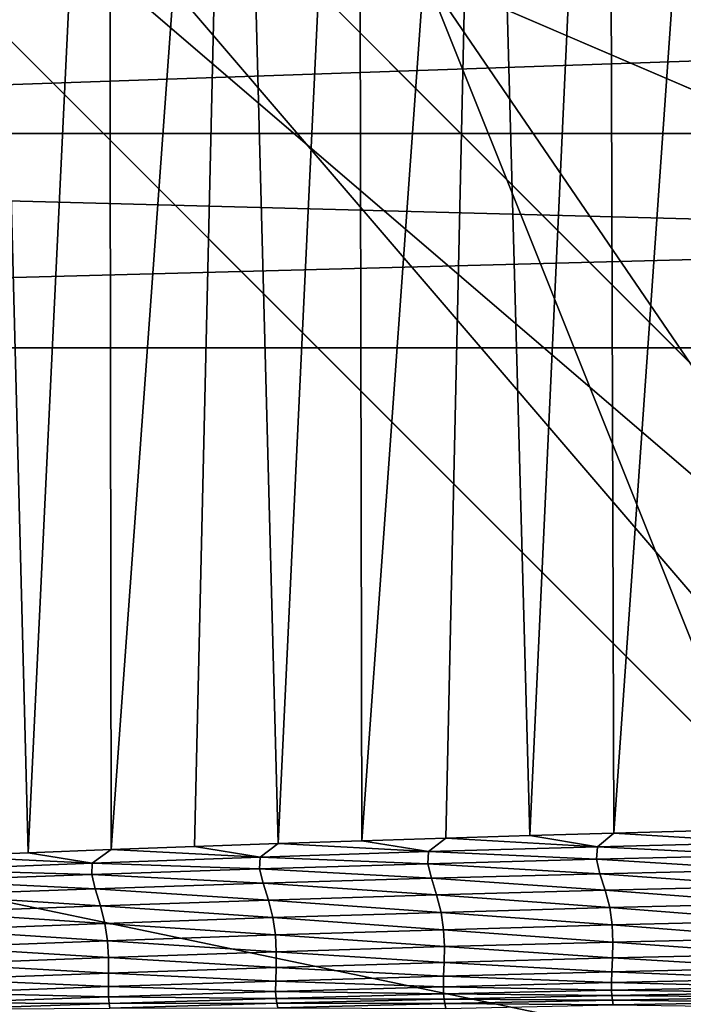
# Model space of a CAD drawing. Extents: x -54 to 446, y -6 to 1400.
# Tile 126 of 254: x -2.017 to -1.088, y 1333.781 to 1335.159. Entities that reach past the tile are written whole.
import ezdxf

# ---------------------------------------------------------------- set-up
doc = ezdxf.new("R2010")
doc.units = 0
doc.header["$LTSCALE"] = 52.148148
for name, color, linetype in [('1097', 7, 'CONTINUOUS'), ('1110', 7, 'CONTINUOUS'), ('1155', 7, 'CONTINUOUS'), ('1161', 7, 'CONTINUOUS'), ('1169', 7, 'CONTINUOUS'), ('1228', 7, 'CONTINUOUS'), ('1231', 7, 'CONTINUOUS'), ('1232', 7, 'CONTINUOUS'), ('1274', 7, 'CONTINUOUS'), ('1287', 7, 'CONTINUOUS'), ('1297', 7, 'CONTINUOUS'), ('1337', 7, 'CONTINUOUS'), ('1519', 7, 'CONTINUOUS'), ('1523', 7, 'CONTINUOUS'), ('1576', 7, 'CONTINUOUS'), ('16', 7, 'CONTINUOUS'), ('36', 7, 'CONTINUOUS'), ('37', 7, 'CONTINUOUS'), ('38', 7, 'CONTINUOUS'), ('39', 7, 'CONTINUOUS'), ('5', 7, 'CONTINUOUS'), ('6', 7, 'CONTINUOUS'), ('851', 7, 'CONTINUOUS')]:
    doc.layers.add(name, color=color, linetype=linetype)

msp = doc.modelspace()

# ---------------------------------------------------------------- linework, layer by layer
at = {"layer": '1097', "color": 7, "linetype": 'CONTINUOUS'}
for points in [[(0.0006, 1334.6, -18), (-1.45, 1335.2225, -18), (-0.0006, 1334.6, -15.95), (0.0006, 1334.6, -18)], [(-1.45, 1335.2225, -18), (-1.45, 1335.2225, -15.95), (-0.0006, 1334.6, -15.95), (-1.45, 1335.2225, -18)]]:
    msp.add_3dface(points, dxfattribs=at)
at = {"layer": '1110', "color": 7, "linetype": 'CONTINUOUS'}
for points in [[(-0.0001, 1333.1, -14.45), (-3.5, 1336.6, -14.45), (-0.0002, 1333.6, -14.45), (-0.0001, 1333.1, -14.45)], [(-0.0002, 1333.6, -14.45), (-3.5, 1336.6, -14.45), (-3, 1336.6, -14.45), (-0.0002, 1333.6, -14.45)]]:
    msp.add_3dface(points, dxfattribs=at)
at = {"layer": '1155', "color": 7, "linetype": 'CONTINUOUS'}
for points in [[(0.0001, 1333.1, -13.45), (-3, 1336.6, -13.45), (-3.5, 1336.6, -13.45), (0.0001, 1333.1, -13.45)], [(-3, 1336.6, -13.45), (0.0001, 1333.1, -13.45), (0.0002, 1333.6, -13.45), (-3, 1336.6, -13.45)]]:
    msp.add_3dface(points, dxfattribs=at)
at = {"layer": '1161', "color": 7, "linetype": 'CONTINUOUS'}
for points in [[(-9.8288, 1328.5, 9.8288), (0, 1328.5, 13.9), (-9.8285, 1344.3284, 9.8298), (-9.8288, 1328.5, 9.8288)], [(0, 1328.5, 13.9), (0, 1344.2574, 13.9), (-9.8285, 1344.3284, 9.8298), (0, 1328.5, 13.9)]]:
    msp.add_3dface(points, dxfattribs=at)
at = {"layer": '1169', "color": 7, "linetype": 'CONTINUOUS'}
msp.add_3dface([(0, 1330.6, -17), (-5.2099, 1333.624, -15.128), (-6, 1336.6, -17), (0, 1330.6, -17)], dxfattribs=at)
at = {"layer": '1228', "color": 7, "linetype": 'CONTINUOUS'}
for points in [[(-0.0003, 1331.6, -18), (-5, 1336.6, -18), (-1.45, 1335.2225, -18), (-0.0003, 1331.6, -18)], [(-0.0003, 1331.6, -18), (-1.45, 1335.2225, -18), (0.0006, 1334.6, -18), (-0.0003, 1331.6, -18)]]:
    msp.add_3dface(points, dxfattribs=at)
at = {"layer": '1231', "color": 7, "linetype": 'CONTINUOUS'}
for points in [[(0, 1330.8929, -17.7071), (-5.7071, 1336.6, -17.7071), (-0.0003, 1331.6, -18), (0, 1330.8929, -17.7071)], [(-0.0003, 1331.6, -18), (-5.7071, 1336.6, -17.7071), (-5.3827, 1336.6, -17.9239), (-0.0003, 1331.6, -18)], [(-5, 1336.6, -18), (-0.0003, 1331.6, -18), (-5.3827, 1336.6, -17.9239), (-5, 1336.6, -18)]]:
    msp.add_3dface(points, dxfattribs=at)
at = {"layer": '1232', "color": 7, "linetype": 'CONTINUOUS'}
for points in [[(0, 1330.6, -17), (-6, 1336.6, -17), (0, 1330.8929, -17.7071), (0, 1330.6, -17)], [(-6, 1336.6, -17), (-5.9239, 1336.6, -17.3827), (0, 1330.8929, -17.7071), (-6, 1336.6, -17)], [(-5.9239, 1336.6, -17.3827), (-5.7071, 1336.6, -17.7071), (0, 1330.8929, -17.7071), (-5.9239, 1336.6, -17.3827)]]:
    msp.add_3dface(points, dxfattribs=at)
at = {"layer": '1274', "color": 7, "linetype": 'CONTINUOUS'}
for points in [[(0.0001, 1333.1, -13.45), (-3.5, 1336.6, -13.45), (0.0002, 1333.1, -12.6), (0.0001, 1333.1, -13.45)], [(-3.5, 1336.6, -13.45), (-3.5, 1336.6, -12.1041), (0.0002, 1333.1, -12.6), (-3.5, 1336.6, -13.45)]]:
    msp.add_3dface(points, dxfattribs=at)
at = {"layer": '1287', "color": 7, "linetype": 'CONTINUOUS'}
for points in [[(0.0001, 1333.1, -15.95), (-1.45, 1335.2225, -15.95), (-3.5, 1336.6, -15.95), (0.0001, 1333.1, -15.95)], [(-1.45, 1335.2225, -15.95), (0.0001, 1333.1, -15.95), (-0.0006, 1334.6, -15.95), (-1.45, 1335.2225, -15.95)]]:
    msp.add_3dface(points, dxfattribs=at)
at = {"layer": '1297', "color": 7, "linetype": 'CONTINUOUS'}
msp.add_3dface([(-3.5, 1336.6, -12.1041), (-0.0003, 1340.1, -12.6), (0.0002, 1333.1, -12.6), (-3.5, 1336.6, -12.1041)], dxfattribs=at)
at = {"layer": '1337', "color": 7, "linetype": 'CONTINUOUS'}
for points in [[(0.0001, 1333.1, -15.95), (-3.5, 1336.6, -15.95), (-0.0001, 1333.1, -14.45), (0.0001, 1333.1, -15.95)], [(-3.5, 1336.6, -15.95), (-3.5, 1336.6, -14.45), (-0.0001, 1333.1, -14.45), (-3.5, 1336.6, -15.95)]]:
    msp.add_3dface(points, dxfattribs=at)
at = {"layer": '1519', "color": 7, "linetype": 'CONTINUOUS'}
for points in [[(-1.4206, 1334.0139, 16.4554), (-1.2084, 1334.0018, 16.4715), (-1.3031, 1334.0175, 16.4669), (-1.4206, 1334.0139, 16.4554)], [(-1.3031, 1334.0175, 16.4669), (-1.2084, 1334.0018, 16.4715), (-1.1855, 1334.0208, 16.4776), (-1.3031, 1334.0175, 16.4669)], [(-1.2084, 1334.0018, 16.4715), (-0.972, 1334.0079, 16.4909), (-1.1855, 1334.0208, 16.4776), (-1.2084, 1334.0018, 16.4715)], [(-1.1855, 1334.0208, 16.4776), (-0.972, 1334.0079, 16.4909), (-1.0681, 1334.024, 16.4873), (-1.1855, 1334.0208, 16.4776)], [(-1.7723, 1334.0022, 16.4153), (-1.6805, 1333.9873, 16.4216), (-1.6553, 1334.0063, 16.4296), (-1.7723, 1334.0022, 16.4153)], [(-1.6805, 1333.9873, 16.4216), (-1.4446, 1333.995, 16.4483), (-1.6553, 1334.0063, 16.4296), (-1.6805, 1333.9873, 16.4216)], [(-1.6553, 1334.0063, 16.4296), (-1.4446, 1333.995, 16.4483), (-1.5381, 1334.0102, 16.4429), (-1.6553, 1334.0063, 16.4296)], [(-1.5381, 1334.0102, 16.4429), (-1.4446, 1333.995, 16.4483), (-1.4206, 1334.0139, 16.4554), (-1.5381, 1334.0102, 16.4429)], [(-1.4446, 1333.995, 16.4483), (-1.2084, 1334.0018, 16.4715), (-1.4206, 1334.0139, 16.4554), (-1.4446, 1333.995, 16.4483)], [(-1.2084, 1334.0018, 16.4715), (-0.9737, 1333.99, 16.4831), (-0.972, 1334.0079, 16.4909), (-1.2084, 1334.0018, 16.4715)], [(-2.121, 1333.9888, 16.3673), (-1.9157, 1333.979, 16.3912), (-2.0051, 1333.9934, 16.3842), (-2.121, 1333.9888, 16.3673)], [(-2.0051, 1333.9934, 16.3842), (-1.9157, 1333.979, 16.3912), (-1.8889, 1333.9979, 16.4002), (-2.0051, 1333.9934, 16.3842)], [(-1.9157, 1333.979, 16.3912), (-1.6805, 1333.9873, 16.4216), (-1.8889, 1333.9979, 16.4002), (-1.9157, 1333.979, 16.3912)], [(-1.8889, 1333.9979, 16.4002), (-1.6805, 1333.9873, 16.4216), (-1.7723, 1334.0022, 16.4153), (-1.8889, 1333.9979, 16.4002)], [(-1.6805, 1333.9873, 16.4216), (-1.4457, 1333.9782, 16.4375), (-1.4446, 1333.995, 16.4483), (-1.6805, 1333.9873, 16.4216)], [(-1.4457, 1333.9782, 16.4375), (-1.2098, 1333.9845, 16.4621), (-1.4446, 1333.995, 16.4483), (-1.4457, 1333.9782, 16.4375)], [(-1.4446, 1333.995, 16.4483), (-1.2098, 1333.9845, 16.4621), (-1.2084, 1334.0018, 16.4715), (-1.4446, 1333.995, 16.4483)], [(-1.2098, 1333.9845, 16.4621), (-0.9737, 1333.99, 16.4831), (-1.2084, 1334.0018, 16.4715), (-1.2098, 1333.9845, 16.4621)], [(-1.2098, 1333.9845, 16.4621), (-0.9688, 1333.9697, 16.4894), (-0.9737, 1333.99, 16.4831), (-1.2098, 1333.9845, 16.4621)], [(-2.1504, 1333.9698, 16.3571), (-1.9157, 1333.979, 16.3912), (-2.121, 1333.9888, 16.3673), (-2.1504, 1333.9698, 16.3571)], [(-2.1504, 1333.9698, 16.3571), (-1.9161, 1333.9632, 16.3776), (-1.9157, 1333.979, 16.3912), (-2.1504, 1333.9698, 16.3571)], [(-1.9161, 1333.9632, 16.3776), (-1.6812, 1333.9711, 16.4093), (-1.9157, 1333.979, 16.3912), (-1.9161, 1333.9632, 16.3776)], [(-1.9157, 1333.979, 16.3912), (-1.6812, 1333.9711, 16.4093), (-1.6805, 1333.9873, 16.4216), (-1.9157, 1333.979, 16.3912)], [(-1.6812, 1333.9711, 16.4093), (-1.4457, 1333.9782, 16.4375), (-1.6805, 1333.9873, 16.4216), (-1.6812, 1333.9711, 16.4093)], [(-1.6812, 1333.9711, 16.4093), (-1.4408, 1333.958, 16.4497), (-1.4457, 1333.9782, 16.4375), (-1.6812, 1333.9711, 16.4093)], [(-1.4457, 1333.9782, 16.4375), (-1.2049, 1333.9642, 16.4714), (-1.2098, 1333.9845, 16.4621), (-1.4457, 1333.9782, 16.4375)], [(-1.4408, 1333.958, 16.4497), (-1.2049, 1333.9642, 16.4714), (-1.4457, 1333.9782, 16.4375), (-1.4408, 1333.958, 16.4497)], [(-1.2049, 1333.9642, 16.4714), (-0.9688, 1333.9697, 16.4894), (-1.2098, 1333.9845, 16.4621), (-1.2049, 1333.9642, 16.4714)], [(-2.1504, 1333.9545, 16.3422), (-1.9161, 1333.9632, 16.3776), (-2.1504, 1333.9698, 16.3571), (-2.1504, 1333.9545, 16.3422)], [(-2.1504, 1333.9545, 16.3422), (-1.9111, 1333.9432, 16.3951), (-1.9161, 1333.9632, 16.3776), (-2.1504, 1333.9545, 16.3422)], [(-1.9161, 1333.9632, 16.3776), (-1.6762, 1333.951, 16.4242), (-1.6812, 1333.9711, 16.4093), (-1.9161, 1333.9632, 16.3776)], [(-1.9111, 1333.9432, 16.3951), (-1.6762, 1333.951, 16.4242), (-1.9161, 1333.9632, 16.3776), (-1.9111, 1333.9432, 16.3951)], [(-1.6762, 1333.951, 16.4242), (-1.4408, 1333.958, 16.4497), (-1.6812, 1333.9711, 16.4093), (-1.6762, 1333.951, 16.4242)], [(-1.4408, 1333.958, 16.4497), (-1.1974, 1333.9411, 16.4843), (-1.2049, 1333.9642, 16.4714), (-1.4408, 1333.958, 16.4497)], [(-1.2049, 1333.9642, 16.4714), (-0.9612, 1333.9468, 16.4982), (-0.9688, 1333.9697, 16.4894), (-1.2049, 1333.9642, 16.4714)], [(-1.1974, 1333.9411, 16.4843), (-0.9612, 1333.9468, 16.4982), (-1.2049, 1333.9642, 16.4714), (-1.1974, 1333.9411, 16.4843)], [(-2.1453, 1333.9345, 16.3623), (-1.9111, 1333.9432, 16.3951), (-2.1504, 1333.9545, 16.3422), (-2.1453, 1333.9345, 16.3623)], [(-1.9111, 1333.9432, 16.3951), (-1.6689, 1333.9272, 16.4448), (-1.6762, 1333.951, 16.4242), (-1.9111, 1333.9432, 16.3951)], [(-1.6762, 1333.951, 16.4242), (-1.4334, 1333.9345, 16.4665), (-1.4408, 1333.958, 16.4497), (-1.6762, 1333.951, 16.4242)], [(-1.6689, 1333.9272, 16.4448), (-1.4334, 1333.9345, 16.4665), (-1.6762, 1333.951, 16.4242), (-1.6689, 1333.9272, 16.4448)], [(-1.4334, 1333.9345, 16.4665), (-1.1974, 1333.9411, 16.4843), (-1.4408, 1333.958, 16.4497), (-1.4334, 1333.9345, 16.4665)], [(-2.1453, 1333.9345, 16.3623), (-1.9038, 1333.9192, 16.4193), (-1.9111, 1333.9432, 16.3951), (-2.1453, 1333.9345, 16.3623)], [(-2.1381, 1333.9103, 16.3899), (-1.9038, 1333.9192, 16.4193), (-2.1453, 1333.9345, 16.3623), (-2.1381, 1333.9103, 16.3899)], [(-1.9038, 1333.9192, 16.4193), (-1.6689, 1333.9272, 16.4448), (-1.9111, 1333.9432, 16.3951), (-1.9038, 1333.9192, 16.4193)], [(-1.6689, 1333.9272, 16.4448), (-1.4272, 1333.9101, 16.4756), (-1.4334, 1333.9345, 16.4665), (-1.6689, 1333.9272, 16.4448)], [(-1.4334, 1333.9345, 16.4665), (-1.1912, 1333.9168, 16.4906), (-1.1974, 1333.9411, 16.4843), (-1.4334, 1333.9345, 16.4665)], [(-1.4272, 1333.9101, 16.4756), (-1.1912, 1333.9168, 16.4906), (-1.4334, 1333.9345, 16.4665), (-1.4272, 1333.9101, 16.4756)], [(-1.1974, 1333.9411, 16.4843), (-0.955, 1333.9226, 16.5016), (-0.9612, 1333.9468, 16.4982), (-1.1974, 1333.9411, 16.4843)], [(-1.1912, 1333.9168, 16.4906), (-0.955, 1333.9226, 16.5016), (-1.1974, 1333.9411, 16.4843), (-1.1912, 1333.9168, 16.4906)], [(-1.9038, 1333.9192, 16.4193), (-1.6627, 1333.9027, 16.4566), (-1.6689, 1333.9272, 16.4448), (-1.9038, 1333.9192, 16.4193)], [(-1.6627, 1333.9027, 16.4566), (-1.4272, 1333.9101, 16.4756), (-1.6689, 1333.9272, 16.4448), (-1.6627, 1333.9027, 16.4566)], [(-1.1912, 1333.9168, 16.4906), (-0.9516, 1333.8982, 16.4997), (-0.955, 1333.9226, 16.5016), (-1.1912, 1333.9168, 16.4906)], [(-2.1381, 1333.9103, 16.3899), (-1.8976, 1333.8945, 16.4336), (-1.9038, 1333.9192, 16.4193), (-2.1381, 1333.9103, 16.3899)], [(-2.1318, 1333.8855, 16.4067), (-1.8976, 1333.8945, 16.4336), (-2.1381, 1333.9103, 16.3899), (-2.1318, 1333.8855, 16.4067)], [(-1.8976, 1333.8945, 16.4336), (-1.6627, 1333.9027, 16.4566), (-1.9038, 1333.9192, 16.4193), (-1.8976, 1333.8945, 16.4336)], [(-1.6627, 1333.9027, 16.4566), (-1.4237, 1333.8858, 16.4772), (-1.4272, 1333.9101, 16.4756), (-1.6627, 1333.9027, 16.4566)], [(-1.4272, 1333.9101, 16.4756), (-1.1878, 1333.8924, 16.4905), (-1.1912, 1333.9168, 16.4906), (-1.4272, 1333.9101, 16.4756)], [(-1.4237, 1333.8858, 16.4772), (-1.1878, 1333.8924, 16.4905), (-1.4272, 1333.9101, 16.4756), (-1.4237, 1333.8858, 16.4772)], [(-1.1878, 1333.8924, 16.4905), (-0.9516, 1333.8982, 16.4997), (-1.1912, 1333.9168, 16.4906), (-1.1878, 1333.8924, 16.4905)], [(-2.1318, 1333.8855, 16.4067), (-1.8939, 1333.8703, 16.4384), (-1.8976, 1333.8945, 16.4336), (-2.1318, 1333.8855, 16.4067)], [(-1.8976, 1333.8945, 16.4336), (-1.6591, 1333.8785, 16.4598), (-1.6627, 1333.9027, 16.4566), (-1.8976, 1333.8945, 16.4336)], [(-1.8939, 1333.8703, 16.4384), (-1.6591, 1333.8785, 16.4598), (-1.8976, 1333.8945, 16.4336), (-1.8939, 1333.8703, 16.4384)], [(-1.6591, 1333.8785, 16.4598), (-1.4237, 1333.8858, 16.4772), (-1.6627, 1333.9027, 16.4566), (-1.6591, 1333.8785, 16.4598)], [(-1.1878, 1333.8924, 16.4905), (-0.9508, 1333.8742, 16.4958), (-0.9516, 1333.8982, 16.4997), (-1.1878, 1333.8924, 16.4905)], [(-2.128, 1333.8614, 16.4129), (-1.8939, 1333.8703, 16.4384), (-2.1318, 1333.8855, 16.4067), (-2.128, 1333.8614, 16.4129)], [(-1.6591, 1333.8785, 16.4598), (-1.4226, 1333.8621, 16.4758), (-1.4237, 1333.8858, 16.4772), (-1.6591, 1333.8785, 16.4598)], [(-1.4237, 1333.8858, 16.4772), (-1.1869, 1333.8685, 16.4879), (-1.1878, 1333.8924, 16.4905), (-1.4237, 1333.8858, 16.4772)], [(-1.4226, 1333.8621, 16.4758), (-1.1869, 1333.8685, 16.4879), (-1.4237, 1333.8858, 16.4772), (-1.4226, 1333.8621, 16.4758)], [(-1.1869, 1333.8685, 16.4879), (-0.9508, 1333.8742, 16.4958), (-1.1878, 1333.8924, 16.4905), (-1.1869, 1333.8685, 16.4879)], [(-2.128, 1333.8614, 16.4129), (-1.8925, 1333.8469, 16.4394), (-1.8939, 1333.8703, 16.4384), (-2.128, 1333.8614, 16.4129)], [(-1.8939, 1333.8703, 16.4384), (-1.6579, 1333.8549, 16.4597), (-1.6591, 1333.8785, 16.4598), (-1.8939, 1333.8703, 16.4384)], [(-1.8925, 1333.8469, 16.4394), (-1.6579, 1333.8549, 16.4597), (-1.8939, 1333.8703, 16.4384), (-1.8925, 1333.8469, 16.4394)], [(-1.6579, 1333.8549, 16.4597), (-1.4226, 1333.8621, 16.4758), (-1.6591, 1333.8785, 16.4598), (-1.6579, 1333.8549, 16.4597)], [(-1.4226, 1333.8621, 16.4758), (-1.1874, 1333.8463, 16.4843), (-1.1869, 1333.8685, 16.4879), (-1.4226, 1333.8621, 16.4758)], [(-1.1874, 1333.8463, 16.4843), (-0.9514, 1333.8518, 16.4911), (-1.1869, 1333.8685, 16.4879), (-1.1874, 1333.8463, 16.4843)], [(-1.1869, 1333.8685, 16.4879), (-0.9514, 1333.8518, 16.4911), (-0.9508, 1333.8742, 16.4958), (-1.1869, 1333.8685, 16.4879)], [(-2.1265, 1333.8381, 16.4151), (-1.8925, 1333.8469, 16.4394), (-2.128, 1333.8614, 16.4129), (-2.1265, 1333.8381, 16.4151)], [(-1.8925, 1333.8469, 16.4394), (-1.658, 1333.8329, 16.4581), (-1.6579, 1333.8549, 16.4597), (-1.8925, 1333.8469, 16.4394)], [(-1.658, 1333.8329, 16.4581), (-1.4229, 1333.84, 16.4733), (-1.6579, 1333.8549, 16.4597), (-1.658, 1333.8329, 16.4581)], [(-1.6579, 1333.8549, 16.4597), (-1.4229, 1333.84, 16.4733), (-1.4226, 1333.8621, 16.4758), (-1.6579, 1333.8549, 16.4597)], [(-1.4229, 1333.84, 16.4733), (-1.1874, 1333.8463, 16.4843), (-1.4226, 1333.8621, 16.4758), (-1.4229, 1333.84, 16.4733)], [(-1.1874, 1333.8463, 16.4843), (-0.9525, 1333.8323, 16.4861), (-0.9514, 1333.8518, 16.4911), (-1.1874, 1333.8463, 16.4843)], [(-2.1265, 1333.8381, 16.4151), (-1.8925, 1333.825, 16.4388), (-1.8925, 1333.8469, 16.4394), (-2.1265, 1333.8381, 16.4151)], [(-2.1263, 1333.8164, 16.4154), (-1.8925, 1333.825, 16.4388), (-2.1265, 1333.8381, 16.4151), (-2.1263, 1333.8164, 16.4154)], [(-1.8925, 1333.825, 16.4388), (-1.658, 1333.8329, 16.4581), (-1.8925, 1333.8469, 16.4394), (-1.8925, 1333.825, 16.4388)], [(-1.658, 1333.8329, 16.4581), (-1.4237, 1333.8209, 16.4699), (-1.4229, 1333.84, 16.4733), (-1.658, 1333.8329, 16.4581)], [(-1.4237, 1333.8209, 16.4699), (-1.1883, 1333.827, 16.4801), (-1.4229, 1333.84, 16.4733), (-1.4237, 1333.8209, 16.4699)], [(-1.4229, 1333.84, 16.4733), (-1.1883, 1333.827, 16.4801), (-1.1874, 1333.8463, 16.4843), (-1.4229, 1333.84, 16.4733)], [(-1.1883, 1333.827, 16.4801), (-0.9525, 1333.8323, 16.4861), (-1.1874, 1333.8463, 16.4843), (-1.1883, 1333.827, 16.4801)], [(-2.1263, 1333.8164, 16.4154), (-1.8928, 1333.8062, 16.4369), (-1.8925, 1333.825, 16.4388), (-2.1263, 1333.8164, 16.4154)], [(-1.8928, 1333.8062, 16.4369), (-1.6586, 1333.8139, 16.4555), (-1.8925, 1333.825, 16.4388), (-1.8928, 1333.8062, 16.4369)], [(-1.8925, 1333.825, 16.4388), (-1.6586, 1333.8139, 16.4555), (-1.658, 1333.8329, 16.4581), (-1.8925, 1333.825, 16.4388)], [(-1.6586, 1333.8139, 16.4555), (-1.4237, 1333.8209, 16.4699), (-1.658, 1333.8329, 16.4581), (-1.6586, 1333.8139, 16.4555)], [(-1.4237, 1333.8209, 16.4699), (-1.1889, 1333.8119, 16.4754), (-1.1883, 1333.827, 16.4801), (-1.4237, 1333.8209, 16.4699)], [(-1.1889, 1333.8119, 16.4754), (-0.9533, 1333.8169, 16.481), (-1.1883, 1333.827, 16.4801), (-1.1889, 1333.8119, 16.4754)], [(-1.1883, 1333.827, 16.4801), (-0.9533, 1333.8169, 16.481), (-0.9525, 1333.8323, 16.4861), (-1.1883, 1333.827, 16.4801)], [(-2.1264, 1333.7977, 16.4142), (-1.8928, 1333.8062, 16.4369), (-2.1263, 1333.8164, 16.4154), (-2.1264, 1333.7977, 16.4142)], [(-1.8928, 1333.8062, 16.4369), (-1.6587, 1333.7993, 16.4516), (-1.6586, 1333.8139, 16.4555), (-1.8928, 1333.8062, 16.4369)], [(-1.6587, 1333.7993, 16.4516), (-1.424, 1333.806, 16.4656), (-1.6586, 1333.8139, 16.4555), (-1.6587, 1333.7993, 16.4516)], [(-1.6586, 1333.8139, 16.4555), (-1.424, 1333.806, 16.4656), (-1.4237, 1333.8209, 16.4699), (-1.6586, 1333.8139, 16.4555)], [(-1.424, 1333.806, 16.4656), (-1.1889, 1333.8119, 16.4754), (-1.4237, 1333.8209, 16.4699), (-1.424, 1333.806, 16.4656)], [(-1.424, 1333.806, 16.4656), (-1.1887, 1333.8014, 16.4703), (-1.1889, 1333.8119, 16.4754), (-1.424, 1333.806, 16.4656)], [(-1.1889, 1333.8119, 16.4754), (-0.9534, 1333.806, 16.4758), (-0.9533, 1333.8169, 16.481), (-1.1889, 1333.8119, 16.4754)], [(-1.1887, 1333.8014, 16.4703), (-0.9534, 1333.806, 16.4758), (-1.1889, 1333.8119, 16.4754), (-1.1887, 1333.8014, 16.4703)], [(-2.1264, 1333.7977, 16.4142), (-1.8927, 1333.7918, 16.4334), (-1.8928, 1333.8062, 16.4369), (-2.1264, 1333.7977, 16.4142)], [(-2.1261, 1333.7835, 16.411), (-1.8927, 1333.7918, 16.4334), (-2.1264, 1333.7977, 16.4142), (-2.1261, 1333.7835, 16.411)], [(-1.8927, 1333.7918, 16.4334), (-1.6587, 1333.7993, 16.4516), (-1.8928, 1333.8062, 16.4369), (-1.8927, 1333.7918, 16.4334)], [(-1.8927, 1333.7918, 16.4334), (-1.6581, 1333.7896, 16.4465), (-1.6587, 1333.7993, 16.4516), (-1.8927, 1333.7918, 16.4334)], [(-1.6587, 1333.7993, 16.4516), (-1.4237, 1333.7959, 16.4605), (-1.424, 1333.806, 16.4656), (-1.6587, 1333.7993, 16.4516)], [(-1.6581, 1333.7896, 16.4465), (-1.4237, 1333.7959, 16.4605), (-1.6587, 1333.7993, 16.4516), (-1.6581, 1333.7896, 16.4465)], [(-1.4237, 1333.7959, 16.4605), (-1.1887, 1333.8014, 16.4703), (-1.424, 1333.806, 16.4656), (-1.4237, 1333.7959, 16.4605)], [(-1.4237, 1333.7959, 16.4605), (-1.1881, 1333.7939, 16.4664), (-1.1887, 1333.8014, 16.4703), (-1.4237, 1333.7959, 16.4605)], [(-1.1887, 1333.8014, 16.4703), (-0.953, 1333.7981, 16.4719), (-0.9534, 1333.806, 16.4758), (-1.1887, 1333.8014, 16.4703)], [(-1.1881, 1333.7939, 16.4664), (-0.953, 1333.7981, 16.4719), (-1.1887, 1333.8014, 16.4703), (-1.1881, 1333.7939, 16.4664)], [(-1.1881, 1333.7939, 16.4664), (-0.9523, 1333.7913, 16.4699), (-0.953, 1333.7981, 16.4719), (-1.1881, 1333.7939, 16.4664)], [(-2.1261, 1333.7835, 16.411), (-1.8919, 1333.7825, 16.4283), (-1.8927, 1333.7918, 16.4334), (-2.1261, 1333.7835, 16.411)], [(-2.125, 1333.7745, 16.406), (-1.8919, 1333.7825, 16.4283), (-2.1261, 1333.7835, 16.411), (-2.125, 1333.7745, 16.406)], [(-1.8919, 1333.7825, 16.4283), (-1.6581, 1333.7896, 16.4465), (-1.8927, 1333.7918, 16.4334), (-1.8919, 1333.7825, 16.4283)], [(-1.8919, 1333.7825, 16.4283), (-1.657, 1333.7829, 16.4428), (-1.6581, 1333.7896, 16.4465), (-1.8919, 1333.7825, 16.4283)], [(-1.8906, 1333.7761, 16.4248), (-1.657, 1333.7829, 16.4428), (-1.8919, 1333.7825, 16.4283), (-1.8906, 1333.7761, 16.4248)], [(-1.8906, 1333.7761, 16.4248), (-1.6558, 1333.7767, 16.4424), (-1.657, 1333.7829, 16.4428), (-1.8906, 1333.7761, 16.4248)], [(-1.6581, 1333.7896, 16.4465), (-1.4228, 1333.7888, 16.4567), (-1.4237, 1333.7959, 16.4605), (-1.6581, 1333.7896, 16.4465)], [(-1.657, 1333.7829, 16.4428), (-1.4228, 1333.7888, 16.4567), (-1.6581, 1333.7896, 16.4465), (-1.657, 1333.7829, 16.4428)], [(-1.657, 1333.7829, 16.4428), (-1.4218, 1333.7824, 16.4558), (-1.4228, 1333.7888, 16.4567), (-1.657, 1333.7829, 16.4428)], [(-1.6558, 1333.7767, 16.4424), (-1.4218, 1333.7824, 16.4558), (-1.657, 1333.7829, 16.4428), (-1.6558, 1333.7767, 16.4424)], [(-1.4228, 1333.7888, 16.4567), (-1.1881, 1333.7939, 16.4664), (-1.4237, 1333.7959, 16.4605), (-1.4228, 1333.7888, 16.4567)], [(-1.4228, 1333.7888, 16.4567), (-1.1872, 1333.7873, 16.465), (-1.1881, 1333.7939, 16.4664), (-1.4228, 1333.7888, 16.4567)], [(-1.4218, 1333.7824, 16.4558), (-1.1872, 1333.7873, 16.465), (-1.4228, 1333.7888, 16.4567), (-1.4218, 1333.7824, 16.4558)], [(-1.4218, 1333.7824, 16.4558), (-1.1863, 1333.7805, 16.4641), (-1.1872, 1333.7873, 16.465), (-1.4218, 1333.7824, 16.4558)], [(-1.1872, 1333.7873, 16.465), (-0.9523, 1333.7913, 16.4699), (-1.1881, 1333.7939, 16.4664), (-1.1872, 1333.7873, 16.465)], [(-1.1872, 1333.7873, 16.465), (-0.9515, 1333.7845, 16.4683), (-0.9523, 1333.7913, 16.4699), (-1.1872, 1333.7873, 16.465)], [(-1.1863, 1333.7805, 16.4641), (-0.9515, 1333.7845, 16.4683), (-1.1872, 1333.7873, 16.465), (-1.1863, 1333.7805, 16.4641)], [(-1.1863, 1333.7805, 16.4641), (-0.9506, 1333.7776, 16.4654), (-0.9515, 1333.7845, 16.4683), (-1.1863, 1333.7805, 16.4641)], [(-2.125, 1333.7745, 16.406), (-1.8906, 1333.7761, 16.4248), (-1.8919, 1333.7825, 16.4283), (-2.125, 1333.7745, 16.406)], [(-1.6558, 1333.7767, 16.4424), (-1.4206, 1333.7756, 16.4555), (-1.4218, 1333.7824, 16.4558), (-1.6558, 1333.7767, 16.4424)], [(-1.4206, 1333.7756, 16.4555), (-1.1863, 1333.7805, 16.4641), (-1.4218, 1333.7824, 16.4558), (-1.4206, 1333.7756, 16.4555)]]:
    msp.add_3dface(points, dxfattribs=at)
at = {"layer": '1523', "color": 7, "linetype": 'CONTINUOUS'}
for points in [[(-2.0287, 1339.1273, 13.8522), (-1.8531, 1339.0608, 13.8768), (-9.9296, 1332.0576, 9.8693), (-2.0287, 1339.1273, 13.8522)], [(-1.8531, 1339.0608, 13.8768), (-1.6761, 1338.9985, 13.8993), (-9.9296, 1332.0576, 9.8693), (-1.8531, 1339.0608, 13.8768)], [(-1.6761, 1338.9985, 13.8993), (-1.497, 1338.9401, 13.9197), (-9.9296, 1332.0576, 9.8693), (-1.6761, 1338.9985, 13.8993)], [(-1.497, 1338.9401, 13.9197), (-1.3151, 1338.8856, 13.9381), (-9.9296, 1332.0576, 9.8693), (-1.497, 1338.9401, 13.9197)], [(-1.3151, 1338.8856, 13.9381), (-1.1259, 1338.8338, 13.9547), (-9.9296, 1332.0576, 9.8693), (-1.3151, 1338.8856, 13.9381)], [(-1.1259, 1338.8338, 13.9547), (-0.9304, 1338.7848, 13.969), (-9.9296, 1332.0576, 9.8693), (-1.1259, 1338.8338, 13.9547)], [(-0.9304, 1338.7848, 13.969), (-0.7199, 1338.738, 13.9815), (-9.9296, 1332.0576, 9.8693), (-0.9304, 1338.7848, 13.969)], [(-0.7199, 1338.738, 13.9815), (-0.4928, 1338.6931, 13.9913), (-9.9296, 1332.0576, 9.8693), (-0.7199, 1338.738, 13.9815)], [(-0.4928, 1338.6931, 13.9913), (-0.2505, 1338.6503, 13.9978), (-9.9296, 1332.0576, 9.8693), (-0.4928, 1338.6931, 13.9913)], [(-9.9296, 1332.0576, 9.8693), (-0.2505, 1338.6503, 13.9978), (-0.2385, 1332.9509, 13.998), (-9.9296, 1332.0576, 9.8693)]]:
    msp.add_3dface(points, dxfattribs=at)
at = {"layer": '1576', "color": 7, "linetype": 'CONTINUOUS'}
for points in [[(-1.3031, 1334.0175, 16.4669), (-1.1928, 1336.401, 16.7202), (-1.3679, 1336.3893, 16.7021), (-1.3031, 1334.0175, 16.4669)], [(-1.3031, 1334.0175, 16.4669), (-1.1855, 1334.0208, 16.4776), (-1.1928, 1336.401, 16.7202), (-1.3031, 1334.0175, 16.4669)], [(-1.1855, 1334.0208, 16.4776), (-1.0178, 1336.4122, 16.7363), (-1.1928, 1336.401, 16.7202), (-1.1855, 1334.0208, 16.4776)], [(-1.1855, 1334.0208, 16.4776), (-1.0681, 1334.024, 16.4873), (-1.0178, 1336.4122, 16.7363), (-1.1855, 1334.0208, 16.4776)], [(-1.5381, 1334.0102, 16.4429), (-1.3679, 1336.3893, 16.7021), (-1.5428, 1336.3773, 16.682), (-1.5381, 1334.0102, 16.4429)], [(-1.5381, 1334.0102, 16.4429), (-1.4206, 1334.0139, 16.4554), (-1.3679, 1336.3893, 16.7021), (-1.5381, 1334.0102, 16.4429)], [(-1.4206, 1334.0139, 16.4554), (-1.3031, 1334.0175, 16.4669), (-1.3679, 1336.3893, 16.7021), (-1.4206, 1334.0139, 16.4554)], [(-1.6553, 1334.0063, 16.4296), (-1.5428, 1336.3773, 16.682), (-1.7175, 1336.3648, 16.6599), (-1.6553, 1334.0063, 16.4296)], [(-1.6553, 1334.0063, 16.4296), (-1.5381, 1334.0102, 16.4429), (-1.5428, 1336.3773, 16.682), (-1.6553, 1334.0063, 16.4296)], [(-1.8889, 1333.9979, 16.4002), (-1.7175, 1336.3648, 16.6599), (-1.892, 1336.3521, 16.6357), (-1.8889, 1333.9979, 16.4002)], [(-1.8889, 1333.9979, 16.4002), (-1.7723, 1334.0022, 16.4153), (-1.7175, 1336.3648, 16.6599), (-1.8889, 1333.9979, 16.4002)], [(-1.7723, 1334.0022, 16.4153), (-1.6553, 1334.0063, 16.4296), (-1.7175, 1336.3648, 16.6599), (-1.7723, 1334.0022, 16.4153)], [(-2.0051, 1333.9934, 16.3842), (-1.892, 1336.3521, 16.6357), (-2.0663, 1336.3389, 16.6094), (-2.0051, 1333.9934, 16.3842)], [(-2.0051, 1333.9934, 16.3842), (-1.8889, 1333.9979, 16.4002), (-1.892, 1336.3521, 16.6357), (-2.0051, 1333.9934, 16.3842)], [(-2.121, 1333.9888, 16.3673), (-2.0051, 1333.9934, 16.3842), (-2.0663, 1336.3389, 16.6094), (-2.121, 1333.9888, 16.3673)]]:
    msp.add_3dface(points, dxfattribs=at)
at = {"layer": '16', "linetype": 'CONTINUOUS'}
for points in [[(5.75, 1332.3, -9.9593), (-5.75, 1332.3, -9.9593), (5.75, 1334.7, -9.9593), (5.75, 1332.3, -9.9593)], [(5.75, 1334.7, -9.9593), (-5.75, 1332.3, -9.9593), (-5.75, 1334.7, -9.9593), (5.75, 1334.7, -9.9593)]]:
    msp.add_3dface(points, dxfattribs=at)
at = {"layer": '36', "linetype": 'CONTINUOUS'}
for points in [[(-5.6, 1335, 9.6995), (-5.75, 1334.7, 9.9593), (5.75, 1334.7, 9.9593), (-5.6, 1335, 9.6995)], [(5.6, 1335, 9.6995), (-5.6, 1335, 9.6995), (5.75, 1334.7, 9.9593), (5.6, 1335, 9.6995)]]:
    msp.add_3dface(points, dxfattribs=at)
at = {"layer": '37', "linetype": 'CONTINUOUS'}
for points in [[(-5.6, 1335, -9.6995), (5.6, 1335, -9.6995), (-5.75, 1334.7, -9.9593), (-5.6, 1335, -9.6995)], [(5.6, 1335, -9.6995), (5.75, 1334.7, -9.9593), (-5.75, 1334.7, -9.9593), (5.6, 1335, -9.6995)]]:
    msp.add_3dface(points, dxfattribs=at)
at = {"layer": '38', "linetype": 'CONTINUOUS'}
for points in [[(-3.8626, 1335.272, 6.6894), (-4.012, 1335, 6.9481), (4.012, 1335, 6.9481), (-3.8626, 1335.272, 6.6894)], [(3.8626, 1335.272, 6.6894), (-3.8626, 1335.272, 6.6894), (4.012, 1335, 6.9481), (3.8626, 1335.272, 6.6894)]]:
    msp.add_3dface(points, dxfattribs=at)
at = {"layer": '39', "linetype": 'CONTINUOUS'}
for points in [[(4.012, 1335, -6.9481), (-4.012, 1335, -6.9481), (3.8626, 1335.272, -6.6894), (4.012, 1335, -6.9481)], [(-4.012, 1335, -6.9481), (-3.8626, 1335.272, -6.6894), (3.8626, 1335.272, -6.6894), (-4.012, 1335, -6.9481)]]:
    msp.add_3dface(points, dxfattribs=at)
at = {"layer": '5', "linetype": 'CONTINUOUS'}
for points in [[(-5.6, 1335, -9.6995), (-4.012, 1335, -6.9481), (5.6, 1335, -9.6995), (-5.6, 1335, -9.6995)], [(4.012, 1335, 6.9481), (-4.012, 1335, 6.9481), (-5.6, 1335, 9.6995), (4.012, 1335, 6.9481)], [(5.6, 1335, 9.6995), (4.012, 1335, 6.9481), (-5.6, 1335, 9.6995), (5.6, 1335, 9.6995)], [(-4.012, 1335, -6.9481), (4.012, 1335, -6.9481), (5.6, 1335, -9.6995), (-4.012, 1335, -6.9481)]]:
    msp.add_3dface(points, dxfattribs=at)
at = {"layer": '6', "linetype": 'CONTINUOUS'}
for points in [[(-5.75, 1332.3, 9.9593), (5.75, 1332.3, 9.9593), (-5.75, 1334.7, 9.9593), (-5.75, 1332.3, 9.9593)], [(-5.75, 1334.7, 9.9593), (5.75, 1332.3, 9.9593), (5.75, 1334.7, 9.9593), (-5.75, 1334.7, 9.9593)]]:
    msp.add_3dface(points, dxfattribs=at)
at = {"layer": '851', "color": 7, "linetype": 'CONTINUOUS'}
for points in [[(-0.0002, 1333.6, -14.45), (-3, 1336.6, -14.45), (0.0002, 1333.6, -13.45), (-0.0002, 1333.6, -14.45)], [(-3, 1336.6, -14.45), (-3, 1336.6, -13.45), (0.0002, 1333.6, -13.45), (-3, 1336.6, -14.45)]]:
    msp.add_3dface(points, dxfattribs=at)

doc.saveas('drawing.dxf')
